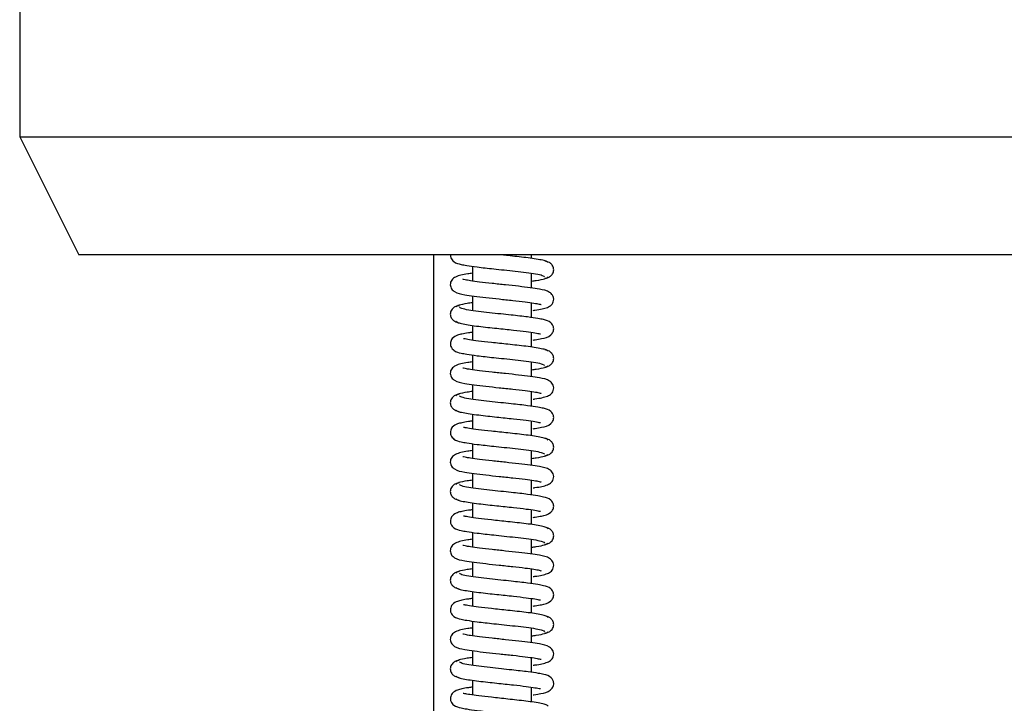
# Model space of a CAD drawing. Header units: inches. Extents: x 2 to 31.8, y 0 to 21.9.
# Tile 2 of 21: x 2 to 4.1, y 7 to 8.4. Entities that reach past the tile are written whole.
import ezdxf

# ---------------------------------------------------------------- set-up
doc = ezdxf.new("R2010")
doc.units = ezdxf.units.IN
doc.header["$MEASUREMENT"] = 0

msp = doc.modelspace()

# ---------------------------------------------------------------- linework, layer by layer
at = {"color": 7, "linetype": 'Continuous', "lineweight": 25}
for p, q in [((1.9709, 12.6583), (1.9709, 8.1893)), ((1.9709, 8.1893), (2.0959, 7.9393)), ((1.9709, 8.1893), (6.2209, 8.1893)), ((6.0959, 7.9393), (2.0959, 7.9393)), ((2.8459, 7.9393), (2.8459, 5.9393)), ((3.0536, 7.932), (3.0536, 7.9393)), ((2.9286, 7.9153), (2.9286, 7.8841)), ((3.0536, 7.8695), (3.0536, 7.9006)), ((2.9286, 7.8528), (2.9286, 7.8217)), ((3.0536, 7.807), (3.0536, 7.8381)), ((2.9286, 7.7903), (2.9286, 7.7592)), ((3.0536, 7.7445), (3.0536, 7.7756)), ((2.9286, 7.7278), (2.9286, 7.6966)), ((3.0536, 7.682), (3.0536, 7.7131)), ((2.9286, 7.6653), (2.9286, 7.6342)), ((3.0536, 7.6195), (3.0536, 7.6506)), ((2.9286, 7.6028), (2.9286, 7.5717)), ((3.0536, 7.557), (3.0536, 7.5881)), ((2.9286, 7.5403), (2.9286, 7.5091)), ((3.0536, 7.4945), (3.0536, 7.5256)), ((2.9286, 7.4778), (2.9286, 7.4467)), ((3.0536, 7.432), (3.0536, 7.4631)), ((2.9286, 7.4153), (2.9286, 7.3842)), ((3.0536, 7.3695), (3.0536, 7.4006)), ((2.9286, 7.3528), (2.9286, 7.3216)), ((3.0536, 7.307), (3.0536, 7.3381)), ((2.9286, 7.2903), (2.9286, 7.2592)), ((3.0536, 7.2445), (3.0536, 7.2756)), ((2.9286, 7.2278), (2.9286, 7.1967)), ((3.0536, 7.182), (3.0536, 7.2131)), ((2.9286, 7.1653), (2.9286, 7.1341)), ((3.0536, 7.1195), (3.0536, 7.1506)), ((2.9286, 7.1028), (2.9286, 7.0717)), ((3.0536, 7.057), (3.0536, 7.0881)), ((2.9286, 7.0403), (2.9286, 7.0092)), ((3.0536, 6.9945), (3.0536, 7.0256))]:
    msp.add_line(p, q, dxfattribs=at)
for points, knots in [([(2.8822, 7.9393), (2.8823, 7.9372), (2.8824, 7.9313), (2.8917, 7.9222), (2.9019, 7.9198), (2.9175, 7.9167), (2.9399, 7.9136), (2.9681, 7.9105), (2.9961, 7.9075), (3.0199, 7.905), (3.0434, 7.9022), (3.0637, 7.8993), (3.0785, 7.8961), (3.0799, 7.894), (3.0806, 7.8929)], [0, 0, 0, 0, 0.029414, 0.083828, 0.187687, 0.25453, 0.348937, 0.471517, 0.543473, 0.622254, 0.707655, 0.799517, 0.897611, 1, 1, 1, 1]), ([(3.0885, 7.9231), (3.0876, 7.9241), (3.086, 7.9259), (3.0752, 7.9286), (3.0603, 7.9312), (3.0425, 7.9336), (3.0233, 7.9358), (3.0059, 7.9377), (2.9951, 7.9388), (2.991, 7.9393)], [0, 0, 0, 0, 0.176017, 0.34234, 0.499471, 0.647368, 0.786332, 0.916514, 1, 1, 1, 1]), ([(3.0818, 7.8899), (3.0841, 7.8903), (3.089, 7.8912), (3.096, 7.8958), (3.0997, 7.9021), (3.1006, 7.9078), (3.0999, 7.9133), (3.0969, 7.919), (3.0904, 7.9243), (3.0851, 7.9254), (3.0819, 7.9261)], [0, 0, 0, 0, 0.124451, 0.264104, 0.41544, 0.492306, 0.567139, 0.704099, 0.820809, 1, 1, 1, 1]), ([(2.9286, 7.9007), (2.9252, 7.9003), (2.91, 7.8982), (2.8961, 7.8955), (2.8857, 7.8884), (2.8823, 7.8822), (2.8814, 7.8766), (2.8824, 7.8713), (2.8853, 7.8657), (2.8949, 7.8582), (2.9078, 7.856), (2.9316, 7.8522), (2.9567, 7.8492), (2.985, 7.8462), (3.0139, 7.8431), (3.0395, 7.8402), (3.0588, 7.8374), (3.0693, 7.8359), (3.0747, 7.8338), (3.074, 7.8345), (3.074, 7.8345)], [0, 0, 0, 0, 0.034588, 0.156934, 0.209649, 0.230954, 0.248878, 0.2658, 0.283582, 0.322919, 0.438067, 0.513139, 0.589495, 0.667014, 0.745779, 0.824016, 0.89269, 0.950573, 0.9986, 1, 1, 1, 1]), ([(3.0536, 7.8841), (3.057, 7.8845), (3.0692, 7.8862), (3.0834, 7.889), (3.0867, 7.8915), (3.0884, 7.8928)], [0, 0, 0, 0, 0.160454, 0.563663, 1, 1, 1, 1]), ([(3.0569, 7.822), (3.0582, 7.8222), (3.0713, 7.8239), (3.0838, 7.8265), (3.0942, 7.8319), (3.0985, 7.8374), (3.1005, 7.8427), (3.1003, 7.8493), (3.0974, 7.856), (3.0877, 7.864), (3.0746, 7.8662), (3.0513, 7.87), (3.0265, 7.873), (2.9985, 7.876), (2.9696, 7.879), (2.9438, 7.8819), (2.9243, 7.8847), (2.9133, 7.8864), (2.9077, 7.8884), (2.9083, 7.8877), (2.9084, 7.8877)], [0, 0, 0, 0, 0.013406, 0.134602, 0.187841, 0.211133, 0.23239, 0.252374, 0.272308, 0.314019, 0.430745, 0.505712, 0.582316, 0.660284, 0.739847, 0.818989, 0.888592, 0.947215, 0.995913, 1, 1, 1, 1]), ([(2.9002, 7.8324), (2.8979, 7.8319), (2.893, 7.831), (2.8861, 7.8265), (2.8824, 7.8202), (2.8815, 7.8144), (2.8822, 7.8089), (2.8852, 7.8033), (2.8918, 7.7979), (2.8971, 7.7968), (2.9004, 7.7961)], [0, 0, 0, 0, 0.123338, 0.262324, 0.413317, 0.4900875, 0.5648693, 0.7018855, 0.8189528, 1, 1, 1, 1]), ([(2.9286, 7.8382), (2.9247, 7.8377), (2.9123, 7.836), (2.898, 7.8331), (2.8951, 7.8306), (2.8936, 7.8294)], [0, 0, 0, 0, 0.175323, 0.571236, 1, 1, 1, 1]), ([(3.0568, 7.7595), (3.0582, 7.7597), (3.0653, 7.7606), (3.0779, 7.7632), (3.0907, 7.7653), (3.0999, 7.7768), (3.1009, 7.7852), (3.0984, 7.7917), (3.091, 7.7998), (3.0812, 7.8022), (3.0661, 7.8053), (3.0439, 7.8085), (3.0157, 7.8117), (2.9876, 7.8146), (2.9637, 7.8172), (2.9399, 7.8199), (2.9192, 7.8229), (2.9039, 7.826), (2.9021, 7.8282), (2.9012, 7.8293)], [0, 0, 0, 0, 0.013371, 0.067467, 0.162538, 0.193766, 0.226135, 0.253234, 0.274692, 0.35853, 0.41156, 0.486175, 0.582736, 0.639443, 0.701419, 0.768637, 0.840868, 0.918078, 1, 1, 1, 1]), ([(2.8938, 7.799), (2.8948, 7.798), (2.8967, 7.7962), (2.9078, 7.7935), (2.9228, 7.7909), (2.9409, 7.7886), (2.9602, 7.7863), (2.985, 7.7837), (3.0139, 7.7807), (3.0418, 7.7774), (3.061, 7.7748), (3.0716, 7.7724), (3.0723, 7.7727), (3.0725, 7.7728)], [0, 0, 0, 0, 0.099495, 0.193678, 0.282554, 0.366282, 0.444986, 0.518655, 0.650859, 0.764016, 0.860649, 0.945832, 1, 1, 1, 1]), ([(2.9286, 7.7757), (2.9256, 7.7754), (2.9169, 7.7742), (2.9064, 7.7722), (2.8967, 7.7699), (2.8862, 7.7649), (2.8811, 7.7543), (2.8824, 7.7443), (2.8915, 7.7346), (2.902, 7.7323), (2.9175, 7.7292), (2.9399, 7.7261), (2.9682, 7.7229), (2.9962, 7.72), (3.0199, 7.7175), (3.0435, 7.7147), (3.0637, 7.7118), (3.0785, 7.7086), (3.0799, 7.7065), (3.0806, 7.7054)], [0, 0, 0, 0, 0.027804, 0.082572, 0.129399, 0.182847, 0.217036, 0.247936, 0.290094, 0.370606, 0.422423, 0.495594, 0.590592, 0.646354, 0.707402, 0.773579, 0.844761, 0.92077, 1, 1, 1, 1]), ([(3.0885, 7.7356), (3.0877, 7.7366), (3.086, 7.7384), (3.0752, 7.7411), (3.0604, 7.7437), (3.0425, 7.7461), (3.0233, 7.7483), (2.9986, 7.751), (2.9696, 7.754), (2.9415, 7.7573), (2.9219, 7.7599), (2.9108, 7.7623), (2.91, 7.762), (2.9097, 7.7619)], [0, 0, 0, 0, 0.099212, 0.192959, 0.281524, 0.364885, 0.443209, 0.516584, 0.64806, 0.760729, 0.857093, 0.942926, 1, 1, 1, 1]), ([(3.0818, 7.7024), (3.0841, 7.7028), (3.089, 7.7037), (3.096, 7.7083), (3.0997, 7.7146), (3.1006, 7.7203), (3.0999, 7.7258), (3.0969, 7.7315), (3.0904, 7.7368), (3.0851, 7.7379), (3.0819, 7.7386)], [0, 0, 0, 0, 0.1244966, 0.2641812, 0.4155355, 0.4924049, 0.5672397, 0.7041933, 0.8208849, 1, 1, 1, 1]), ([(2.9286, 7.7132), (2.9252, 7.7128), (2.91, 7.7107), (2.8961, 7.708), (2.8856, 7.7009), (2.8823, 7.6947), (2.8814, 7.6891), (2.8824, 7.6838), (2.8853, 7.6782), (2.8949, 7.6707), (2.9078, 7.6685), (2.9316, 7.6647), (2.9567, 7.6617), (2.985, 7.6587), (3.014, 7.6556), (3.0395, 7.6527), (3.0588, 7.6499), (3.0693, 7.6484), (3.0747, 7.6462), (3.074, 7.647), (3.074, 7.647)], [0, 0, 0, 0, 0.034704, 0.156991, 0.20966, 0.230953, 0.248872, 0.265793, 0.283573, 0.322906, 0.438088, 0.513192, 0.589571, 0.667104, 0.745873, 0.824108, 0.892777, 0.950656, 0.998679, 1, 1, 1, 1]), ([(3.0569, 7.6345), (3.0582, 7.6347), (3.0712, 7.6364), (3.0838, 7.639), (3.0942, 7.6444), (3.0985, 7.6498), (3.1005, 7.6552), (3.1003, 7.6617), (3.0974, 7.6685), (3.0877, 7.6765), (3.0746, 7.6787), (3.0513, 7.6825), (3.0265, 7.6855), (2.9985, 7.6885), (2.9696, 7.6915), (2.9438, 7.6944), (2.9244, 7.6972), (2.9133, 7.6989), (2.9078, 7.7009), (2.9083, 7.7002), (2.9084, 7.7002)], [0, 0, 0, 0, 0.013287, 0.134458, 0.187664, 0.210963, 0.232266, 0.252326, 0.272312, 0.314039, 0.430726, 0.50566, 0.582241, 0.660194, 0.73975, 0.818893, 0.888498, 0.947124, 0.995824, 1, 1, 1, 1]), ([(3.0536, 7.6966), (3.057, 7.697), (3.0692, 7.6987), (3.0834, 7.7015), (3.0867, 7.704), (3.0883, 7.7052)], [0, 0, 0, 0, 0.159995, 0.563423, 1, 1, 1, 1]), ([(2.9002, 7.6449), (2.8979, 7.6444), (2.893, 7.6435), (2.8861, 7.639), (2.8824, 7.6327), (2.8815, 7.6269), (2.8822, 7.6214), (2.8852, 7.6158), (2.8918, 7.6104), (2.8971, 7.6093), (2.9004, 7.6086)], [0, 0, 0, 0, 0.123294, 0.262249, 0.413222, 0.489987, 0.564766, 0.701788, 0.818873, 1, 1, 1, 1]), ([(2.9286, 7.6507), (2.9247, 7.6502), (2.9123, 7.6485), (2.8979, 7.6456), (2.8951, 7.6431), (2.8936, 7.6418)], [0, 0, 0, 0, 0.175774, 0.57147, 1, 1, 1, 1]), ([(3.0568, 7.572), (3.0582, 7.5722), (3.0653, 7.5731), (3.0779, 7.5757), (3.0907, 7.5777), (3.0999, 7.5892), (3.1009, 7.5976), (3.0984, 7.6042), (3.091, 7.6123), (3.0812, 7.6147), (3.0661, 7.6178), (3.0439, 7.621), (3.0157, 7.6242), (2.9877, 7.6271), (2.9637, 7.6297), (2.94, 7.6324), (2.9192, 7.6354), (2.9039, 7.6385), (2.9021, 7.6407), (2.9012, 7.6418)], [0, 0, 0, 0, 0.013262, 0.067361, 0.162416, 0.193617, 0.225972, 0.253097, 0.274605, 0.35852, 0.411535, 0.486139, 0.582697, 0.639405, 0.701384, 0.768607, 0.840846, 0.918065, 1, 1, 1, 1]), ([(2.8938, 7.6115), (2.8948, 7.6105), (2.8967, 7.6087), (2.9078, 7.606), (2.9229, 7.6034), (2.9409, 7.6011), (2.9602, 7.5988), (2.9851, 7.5962), (3.0139, 7.5931), (3.0418, 7.5899), (3.061, 7.5872), (3.0716, 7.5849), (3.0723, 7.5852), (3.0725, 7.5853)], [0, 0, 0, 0, 0.099507, 0.193703, 0.282592, 0.366332, 0.445048, 0.518728, 0.650954, 0.764128, 0.860769, 0.945935, 1, 1, 1, 1]), ([(2.9286, 7.5882), (2.9256, 7.5878), (2.9168, 7.5867), (2.9063, 7.5847), (2.8967, 7.5824), (2.8862, 7.5774), (2.8811, 7.5668), (2.8824, 7.5568), (2.8915, 7.5471), (2.902, 7.5448), (2.9176, 7.5417), (2.9399, 7.5386), (2.9682, 7.5354), (2.9962, 7.5325), (3.02, 7.53), (3.0435, 7.5272), (3.0638, 7.5243), (3.0785, 7.5211), (3.0799, 7.519), (3.0806, 7.5179)], [0, 0, 0, 0, 0.027917, 0.082687, 0.129516, 0.182931, 0.217084, 0.247957, 0.290109, 0.370655, 0.422494, 0.495683, 0.590694, 0.64646, 0.707512, 0.77369, 0.844872, 0.920878, 1, 1, 1, 1]), ([(3.0885, 7.5481), (3.0877, 7.5491), (3.086, 7.5509), (3.0752, 7.5536), (3.0604, 7.5562), (3.0426, 7.5586), (3.0234, 7.5608), (2.9986, 7.5635), (2.9697, 7.5665), (2.9415, 7.5698), (2.922, 7.5724), (2.9108, 7.5748), (2.91, 7.5745), (2.9097, 7.5744)], [0, 0, 0, 0, 0.099199, 0.192934, 0.281486, 0.364834, 0.443146, 0.51651, 0.647964, 0.760615, 0.85697, 0.942821, 1, 1, 1, 1]), ([(3.0817, 7.5149), (3.0841, 7.5153), (3.089, 7.5162), (3.096, 7.5208), (3.0997, 7.5271), (3.1006, 7.5328), (3.0999, 7.5383), (3.0969, 7.544), (3.0904, 7.5493), (3.0851, 7.5504), (3.0819, 7.5511)], [0, 0, 0, 0, 0.124542, 0.264258, 0.41563, 0.492504, 0.56734, 0.704287, 0.82096, 1, 1, 1, 1]), ([(2.9286, 7.5257), (2.9252, 7.5253), (2.91, 7.5232), (2.8961, 7.5205), (2.8856, 7.5134), (2.8823, 7.5072), (2.8814, 7.5016), (2.8824, 7.4963), (2.8853, 7.4907), (2.8949, 7.4832), (2.9078, 7.481), (2.9316, 7.4772), (2.9567, 7.4742), (2.9851, 7.4712), (3.014, 7.4681), (3.0396, 7.4652), (3.0588, 7.4624), (3.0693, 7.4609), (3.0747, 7.4587), (3.074, 7.4595), (3.074, 7.4595)], [0, 0, 0, 0, 0.03482, 0.157049, 0.209672, 0.230952, 0.248866, 0.265786, 0.283564, 0.322893, 0.438109, 0.513245, 0.589646, 0.667193, 0.745967, 0.824199, 0.892864, 0.950739, 0.998758, 1, 1, 1, 1]), ([(3.0569, 7.447), (3.0582, 7.4472), (3.0712, 7.4489), (3.0838, 7.4514), (3.0941, 7.4568), (3.0985, 7.4623), (3.1005, 7.4677), (3.1003, 7.4742), (3.0974, 7.481), (3.0877, 7.489), (3.0746, 7.4912), (3.0513, 7.495), (3.0266, 7.4979), (2.9985, 7.501), (2.9697, 7.504), (2.9439, 7.5069), (2.9244, 7.5097), (2.9133, 7.5114), (2.9078, 7.5134), (2.9083, 7.5127), (2.9084, 7.5127)], [0, 0, 0, 0, 0.013167, 0.134314, 0.187488, 0.210795, 0.232143, 0.252279, 0.272315, 0.314059, 0.430708, 0.505609, 0.582165, 0.660103, 0.739653, 0.818797, 0.888403, 0.947032, 0.995735, 1, 1, 1, 1]), ([(3.0536, 7.5091), (3.057, 7.5095), (3.0691, 7.5112), (3.0834, 7.514), (3.0866, 7.5165), (3.0883, 7.5177)], [0, 0, 0, 0, 0.159535, 0.563183, 1, 1, 1, 1]), ([(2.9002, 7.4574), (2.8979, 7.4569), (2.893, 7.456), (2.8861, 7.4515), (2.8824, 7.4452), (2.8815, 7.4394), (2.8822, 7.4339), (2.8852, 7.4283), (2.8918, 7.4229), (2.8971, 7.4218), (2.9004, 7.4211)], [0, 0, 0, 0, 0.1232509, 0.2621737, 0.4131267, 0.4898861, 0.5646631, 0.7016895, 0.818794, 1, 1, 1, 1]), ([(2.9286, 7.4632), (2.9247, 7.4627), (2.9123, 7.461), (2.8979, 7.4581), (2.8951, 7.4556), (2.8936, 7.4543)], [0, 0, 0, 0, 0.176224, 0.571704, 1, 1, 1, 1]), ([(3.0568, 7.3845), (3.0582, 7.3847), (3.0652, 7.3856), (3.0779, 7.3882), (3.0906, 7.3902), (3.0998, 7.4017), (3.1009, 7.4101), (3.0985, 7.4166), (3.0911, 7.4248), (3.0812, 7.4272), (3.0661, 7.4303), (3.0439, 7.4335), (3.0158, 7.4367), (2.9877, 7.4396), (2.9638, 7.4422), (2.94, 7.4449), (2.9192, 7.4479), (2.9039, 7.451), (2.9021, 7.4532), (2.9012, 7.4543)], [0, 0, 0, 0, 0.013152, 0.067255, 0.162295, 0.193468, 0.225809, 0.25296, 0.274517, 0.358509, 0.41151, 0.486104, 0.582658, 0.639367, 0.701349, 0.768578, 0.840824, 0.918053, 1, 1, 1, 1]), ([(2.8938, 7.424), (2.8948, 7.423), (2.8967, 7.4212), (2.9078, 7.4185), (2.9229, 7.4159), (2.941, 7.4136), (2.9603, 7.4113), (2.9851, 7.4086), (3.014, 7.4056), (3.0419, 7.4024), (3.061, 7.3997), (3.0716, 7.3974), (3.0723, 7.3977), (3.0725, 7.3978)], [0, 0, 0, 0, 0.09952, 0.193729, 0.282629, 0.366382, 0.44511, 0.518802, 0.651048, 0.76424, 0.860889, 0.946038, 1, 1, 1, 1]), ([(2.9286, 7.4007), (2.9256, 7.4003), (2.9168, 7.3992), (2.9063, 7.3972), (2.8967, 7.3949), (2.8862, 7.3899), (2.8811, 7.3792), (2.8824, 7.3693), (2.8915, 7.3596), (2.902, 7.3573), (2.9176, 7.3542), (2.9399, 7.3511), (2.9683, 7.3479), (2.9962, 7.345), (3.02, 7.3424), (3.0435, 7.3397), (3.0638, 7.3367), (3.0785, 7.3336), (3.0799, 7.3315), (3.0806, 7.3304)], [0, 0, 0, 0, 0.028029, 0.082802, 0.129633, 0.183014, 0.217132, 0.247978, 0.290124, 0.370705, 0.422565, 0.495771, 0.590795, 0.646566, 0.707621, 0.773801, 0.844983, 0.920987, 1, 1, 1, 1]), ([(3.0885, 7.3606), (3.0877, 7.3615), (3.086, 7.3634), (3.0753, 7.3661), (3.0604, 7.3687), (3.0426, 7.3711), (3.0234, 7.3733), (2.9986, 7.376), (2.9697, 7.379), (2.9415, 7.3823), (2.922, 7.3849), (2.9109, 7.3873), (2.91, 7.387), (2.9097, 7.3869)], [0, 0, 0, 0, 0.099187, 0.192908, 0.281448, 0.364784, 0.443084, 0.516435, 0.647868, 0.760501, 0.856847, 0.942716, 1, 1, 1, 1]), ([(3.0817, 7.3274), (3.0841, 7.3278), (3.089, 7.3287), (3.096, 7.3332), (3.0997, 7.3396), (3.1006, 7.3453), (3.0999, 7.3508), (3.0969, 7.3565), (3.0904, 7.3618), (3.0851, 7.3629), (3.0819, 7.3636)], [0, 0, 0, 0, 0.1245873, 0.2643346, 0.415725, 0.4926031, 0.5674403, 0.7043808, 0.8210351, 1, 1, 1, 1]), ([(2.9286, 7.3382), (2.9252, 7.3378), (2.91, 7.3357), (2.896, 7.333), (2.8856, 7.3259), (2.8823, 7.3197), (2.8814, 7.3141), (2.8824, 7.3088), (2.8853, 7.3032), (2.8949, 7.2957), (2.9078, 7.2935), (2.9316, 7.2897), (2.9567, 7.2867), (2.9851, 7.2837), (3.014, 7.2806), (3.0396, 7.2777), (3.0589, 7.2749), (3.0694, 7.2734), (3.0747, 7.2712), (3.074, 7.272), (3.074, 7.272)], [0, 0, 0, 0, 0.034937, 0.157106, 0.209683, 0.23095, 0.248861, 0.265779, 0.283555, 0.32288, 0.438129, 0.513298, 0.589721, 0.667282, 0.746061, 0.82429, 0.892951, 0.950822, 0.998836, 1, 1, 1, 1]), ([(3.0569, 7.2595), (3.0582, 7.2597), (3.0712, 7.2614), (3.0837, 7.2639), (3.0941, 7.2693), (3.0985, 7.2747), (3.1005, 7.2801), (3.1004, 7.2867), (3.0974, 7.2935), (3.0877, 7.3015), (3.0746, 7.3037), (3.0513, 7.3075), (3.0266, 7.3104), (2.9986, 7.3135), (2.9697, 7.3165), (2.9439, 7.3194), (2.9244, 7.3222), (2.9133, 7.3239), (2.9078, 7.3259), (2.9083, 7.3252), (2.9084, 7.3252)], [0, 0, 0, 0, 0.013048, 0.134171, 0.187312, 0.210628, 0.23202, 0.252231, 0.272317, 0.314078, 0.430688, 0.505557, 0.582089, 0.660012, 0.739555, 0.8187, 0.888309, 0.94694, 0.995645, 1, 1, 1, 1]), ([(3.0536, 7.3216), (3.057, 7.322), (3.0691, 7.3237), (3.0834, 7.3265), (3.0866, 7.329), (3.0883, 7.3302)], [0, 0, 0, 0, 0.159076, 0.562942, 1, 1, 1, 1]), ([(2.9002, 7.2699), (2.8979, 7.2694), (2.893, 7.2685), (2.8861, 7.264), (2.8824, 7.2577), (2.8815, 7.2519), (2.8822, 7.2464), (2.8852, 7.2408), (2.8918, 7.2354), (2.8971, 7.2343), (2.9004, 7.2336)], [0, 0, 0, 0, 0.1232074, 0.2620985, 0.4130314, 0.4897852, 0.5645598, 0.7015913, 0.8187143, 1, 1, 1, 1]), ([(2.9286, 7.2757), (2.9247, 7.2752), (2.9122, 7.2735), (2.8979, 7.2705), (2.8951, 7.2681), (2.8936, 7.2668)], [0, 0, 0, 0, 0.176673, 0.571938, 1, 1, 1, 1]), ([(3.0568, 7.197), (3.0582, 7.1972), (3.0652, 7.1981), (3.0778, 7.2007), (3.0906, 7.2027), (3.0998, 7.2142), (3.1009, 7.2225), (3.0985, 7.2291), (3.0911, 7.2373), (3.0812, 7.2397), (3.0661, 7.2428), (3.0439, 7.246), (3.0158, 7.2491), (2.9878, 7.2521), (2.9638, 7.2547), (2.94, 7.2574), (2.9192, 7.2604), (2.9039, 7.2635), (2.9021, 7.2657), (2.9012, 7.2668)], [0, 0, 0, 0, 0.013043, 0.067149, 0.162173, 0.193319, 0.225646, 0.252822, 0.274429, 0.358499, 0.411485, 0.486068, 0.582619, 0.639329, 0.701314, 0.768548, 0.840802, 0.91804, 1, 1, 1, 1]), ([(2.8938, 7.2365), (2.8948, 7.2355), (2.8967, 7.2337), (2.9079, 7.231), (2.9229, 7.2284), (2.941, 7.2261), (2.9603, 7.2238), (2.9852, 7.2211), (3.014, 7.2181), (3.0419, 7.2149), (3.0611, 7.2122), (3.0716, 7.2099), (3.0723, 7.2102), (3.0726, 7.2103)], [0, 0, 0, 0, 0.099532, 0.193754, 0.282667, 0.366432, 0.445172, 0.518875, 0.651142, 0.764352, 0.861009, 0.946141, 1, 1, 1, 1]), ([(2.9286, 7.2132), (2.9256, 7.2128), (2.9168, 7.2117), (2.9063, 7.2096), (2.8967, 7.2074), (2.8862, 7.2024), (2.8811, 7.1917), (2.8824, 7.1818), (2.8915, 7.1721), (2.902, 7.1698), (2.9176, 7.1667), (2.94, 7.1636), (2.9683, 7.1604), (2.9963, 7.1575), (3.02, 7.1549), (3.0436, 7.1522), (3.0638, 7.1492), (3.0785, 7.1461), (3.0799, 7.144), (3.0806, 7.1429)], [0, 0, 0, 0, 0.028142, 0.082918, 0.129751, 0.183098, 0.217181, 0.247999, 0.29014, 0.370754, 0.422636, 0.49586, 0.590897, 0.646672, 0.70773, 0.773912, 0.845093, 0.921095, 1, 1, 1, 1]), ([(3.0885, 7.1731), (3.0877, 7.174), (3.086, 7.1759), (3.0753, 7.1786), (3.0605, 7.1812), (3.0427, 7.1836), (3.0235, 7.1858), (2.9987, 7.1885), (2.9698, 7.1915), (2.9416, 7.1947), (2.922, 7.1974), (2.9109, 7.1998), (2.91, 7.1995), (2.9097, 7.1994)], [0, 0, 0, 0, 0.099175, 0.192883, 0.28141, 0.364733, 0.443021, 0.516361, 0.647772, 0.760386, 0.856724, 0.942611, 1, 1, 1, 1]), ([(3.0817, 7.1399), (3.0841, 7.1403), (3.089, 7.1412), (3.096, 7.1457), (3.0997, 7.1521), (3.1006, 7.1578), (3.0999, 7.1633), (3.0969, 7.169), (3.0904, 7.1743), (3.0851, 7.1754), (3.0819, 7.1761)], [0, 0, 0, 0, 0.124633, 0.264411, 0.41582, 0.492702, 0.56754, 0.704474, 0.82111, 1, 1, 1, 1]), ([(2.9286, 7.1507), (2.9251, 7.1503), (2.9099, 7.1482), (2.896, 7.1455), (2.8856, 7.1383), (2.8823, 7.1321), (2.8814, 7.1266), (2.8824, 7.1212), (2.8854, 7.1156), (2.895, 7.1082), (2.908, 7.106), (2.9319, 7.1021), (2.9571, 7.0992), (2.9855, 7.0961), (3.0145, 7.0931), (3.0401, 7.0901), (3.0591, 7.0875), (3.0687, 7.0857), (3.0732, 7.0846), (3.0738, 7.0845), (3.074, 7.0845)], [0, 0, 0, 0, 0.0353373, 0.1574047, 0.2098697, 0.2310766, 0.2489392, 0.2658701, 0.283661, 0.3230563, 0.4386268, 0.5138761, 0.5903412, 0.6679394, 0.7467463, 0.8249607, 0.8938444, 0.9522665, 0.9775945, 1, 1, 1, 1]), ([(3.0569, 7.072), (3.0582, 7.0722), (3.0712, 7.0739), (3.0837, 7.0764), (3.094, 7.0818), (3.0984, 7.0872), (3.1005, 7.0926), (3.1004, 7.0992), (3.0974, 7.106), (3.0877, 7.114), (3.0746, 7.1162), (3.0513, 7.12), (3.0266, 7.1229), (2.9986, 7.126), (2.9697, 7.129), (2.9439, 7.1319), (2.9244, 7.1347), (2.9133, 7.1364), (2.9078, 7.1384), (2.9083, 7.1377), (2.9084, 7.1377)], [0, 0, 0, 0, 0.012928, 0.134028, 0.187138, 0.210461, 0.231898, 0.252184, 0.27232, 0.314097, 0.430669, 0.505505, 0.582012, 0.65992, 0.739457, 0.818603, 0.888213, 0.946847, 0.995555, 1, 1, 1, 1]), ([(3.0536, 7.1341), (3.057, 7.1345), (3.0691, 7.1362), (3.0833, 7.139), (3.0866, 7.1415), (3.0883, 7.1427)], [0, 0, 0, 0, 0.158616, 0.562702, 1, 1, 1, 1]), ([(2.9002, 7.0823), (2.8979, 7.0819), (2.893, 7.081), (2.8861, 7.0765), (2.8824, 7.0702), (2.8815, 7.0644), (2.8822, 7.0589), (2.8852, 7.0533), (2.8918, 7.0479), (2.8971, 7.0468), (2.9004, 7.0461)], [0, 0, 0, 0, 0.1231639, 0.2620234, 0.4129361, 0.4896843, 0.5644565, 0.7014929, 0.8186346, 1, 1, 1, 1]), ([(2.9286, 7.0882), (2.9247, 7.0877), (2.9122, 7.086), (2.8979, 7.083), (2.895, 7.0806), (2.8936, 7.0793)], [0, 0, 0, 0, 0.176915, 0.571959, 1, 1, 1, 1]), ([(3.0569, 7.0095), (3.0575, 7.0096), (3.064, 7.0104), (3.0765, 7.0129), (3.0891, 7.0147), (3.0991, 7.0251), (3.1011, 7.0336), (3.0991, 7.0406), (3.0919, 7.0495), (3.0817, 7.0521), (3.067, 7.0552), (3.045, 7.0583), (3.0171, 7.0615), (2.9889, 7.0645), (2.9648, 7.0671), (2.9407, 7.0698), (2.9196, 7.0728), (2.904, 7.076), (2.9022, 7.0782), (2.9012, 7.0793)], [0, 0, 0, 0, 0.005488, 0.06132, 0.156758, 0.187189, 0.220313, 0.248758, 0.27144, 0.355904, 0.40852, 0.482797, 0.579509, 0.636471, 0.69882, 0.766523, 0.839353, 0.917268, 1, 1, 1, 1]), ([(2.8938, 7.049), (2.8948, 7.048), (2.8967, 7.0462), (2.9079, 7.0435), (2.923, 7.0409), (2.9411, 7.0385), (2.9604, 7.0363), (2.9852, 7.0336), (3.0141, 7.0306), (3.0419, 7.0274), (3.0611, 7.0247), (3.0716, 7.0224), (3.0723, 7.0227), (3.0726, 7.0228)], [0, 0, 0, 0, 0.099545, 0.193779, 0.282704, 0.366482, 0.445234, 0.518949, 0.651236, 0.764464, 0.861129, 0.946244, 1, 1, 1, 1]), ([(2.9286, 7.0257), (2.9256, 7.0253), (2.9168, 7.0242), (2.9063, 7.0221), (2.8967, 7.0199), (2.8862, 7.0148), (2.8811, 7.0042), (2.8824, 6.9943), (2.8915, 6.9846), (2.902, 6.9823), (2.9176, 6.9792), (2.94, 6.9761), (2.9683, 6.9729), (2.9963, 6.97), (3.0201, 6.9674), (3.0436, 6.9647), (3.0638, 6.9617), (3.0786, 6.9586), (3.0799, 6.9565), (3.0806, 6.9554)], [0, 0, 0, 0, 0.028254, 0.083033, 0.129868, 0.183182, 0.217229, 0.24802, 0.290155, 0.370803, 0.422707, 0.495948, 0.590998, 0.646778, 0.70784, 0.774022, 0.845204, 0.921204, 1, 1, 1, 1]), ([(3.0885, 6.9856), (3.0877, 6.9865), (3.086, 6.9884), (3.0751, 6.9912), (3.0602, 6.9937), (3.0423, 6.9961), (3.023, 6.9983), (2.9984, 7.001), (2.9699, 7.004), (2.9422, 7.0072), (2.923, 7.0098), (2.9114, 7.0121), (2.9099, 7.0121), (2.9092, 7.0121)], [0, 0, 0, 0, 0.099937, 0.194156, 0.282948, 0.366293, 0.44437, 0.517262, 0.64711, 0.757259, 0.850727, 0.933473, 1, 1, 1, 1])]:
    msp.add_open_spline(points, degree=3, knots=knots, dxfattribs=at)

doc.saveas('drawing.dxf')
